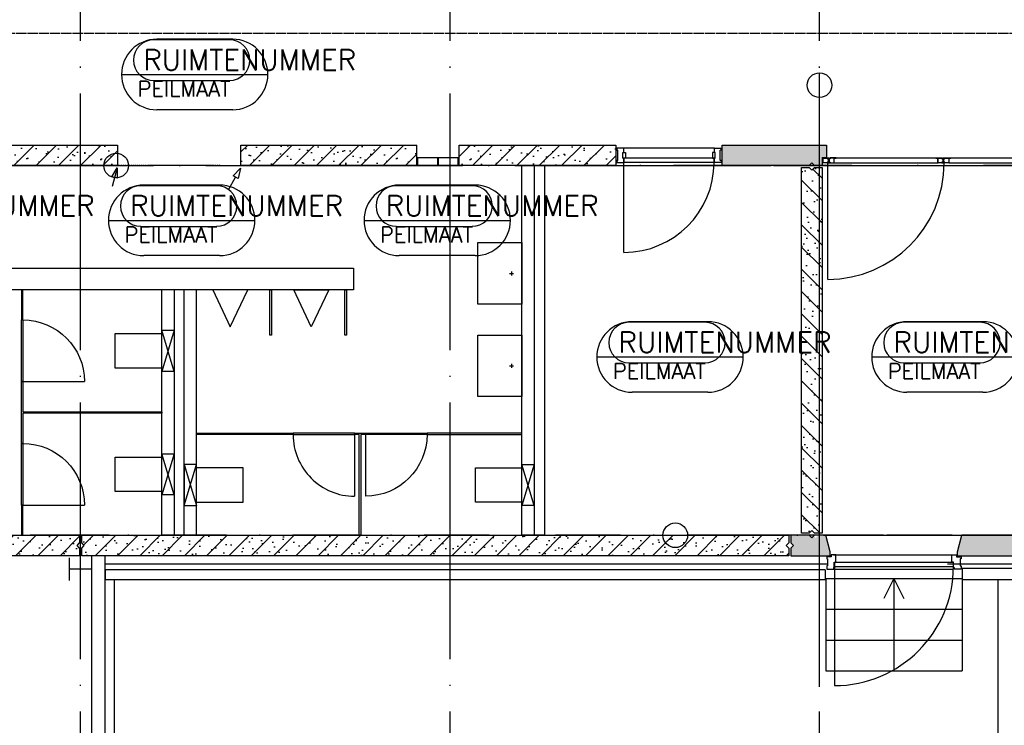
# Model space of a CAD drawing. Extents: x 0 to 1189, y 0 to 841.
# Tile 20 of 24: x 690 to 786, y 486 to 554. Entities that reach past the tile are written whole.
import ezdxf

# ---------------------------------------------------------------- set-up
doc = ezdxf.new("R2010")
doc.units = 0
doc.header["$MEASUREMENT"] = 0
doc.header["$PDSIZE"] = 2
for name, pattern in [('AUSGEZOGEN', [0]), ('B0304', [6, 5, -0.5, 0, -0.5]), ('DASHDOT', [25.4, 12.7, -6.35, 0, -6.35]), ('E0001', [1, 1, 0])]:
    doc.linetypes.add(name, pattern=pattern)
for name, color, linetype in [('AB$1A---_ATTRIB', 8, 'CONTINUOUS'), ('AL$1A---_ALGEMEEN', 8, 'CONTINUOUS'), ('GOTEN', 3, 'CONTINUOUS'), ('STRAMIEN', 1, 'CONTINUOUS')]:
    doc.layers.add(name, color=color, linetype=linetype)
doc.styles.add('ROMANS', font='romans.shx', dxfattribs={"height": 300})
pattern_1 = [(45, (732.3407, 540.2777), (-1.08612, 1.08612), []), (17, (732.3407, 540.2777), (0.4126, 1.27724), [0, -1.3056, -0.7392, 0, -1.0752]), (48, (732.3407, 540.2777), (-0.29465, 1.29875), [0, -1.2928, 0, -1.3184, 0, -1.0624]), (71, (732.3407, 540.2777), (-0.766585, 1.07621), [0, -1.28, 0, -7.68, -1.0528])]

# ---------------------------------------------------------------- blocks, each defined once
blk = doc.blocks.new('30114')
at = {"layer": 'AL$1A---_ALGEMEEN', "color": 15, "linetype": 'AUSGEZOGEN'}
for p, q in [((-18.5, 3), (0, 3)), ((0, 1.5), (-18.5, 1.5)), ((0, 0), (-18.5, 0)), ((0, 21.22636), (0, 48.5)), ((0, 3), (0, 21.22636)), ((42, 1.5), (0, 1.5)), ((61.5, 0), (0, 0)), ((1.5, 50), (38.5, 50)), ((1.5, 21.22636), (1.5, 48.5)), ((1.5, 48.5), (38.5, 48.5)), ((1.5, 3), (1.5, 21.22636)), ((38.5, 48.5), (38.5, 43)), ((40, 48.5), (40, 43)), ((40, 43), (48.5, 43)), ((40, 41.5), (48.5, 41.5)), ((48.5, 8.5), (42, 8.5)), ((48.5, 7), (42, 7)), ((42, 3), (61.5, 3)), ((42, 1.5), (61.5, 1.5)), ((48.5, 41.5), (48.5, 21.22636)), ((48.5, 21.22636), (48.5, 8.5)), ((50, 41.5), (50, 21.22636)), ((50, 21.22636), (50, 8.5))]:
    blk.add_line(p, q, dxfattribs=at)
for centre, radius, start, end in [((-18.5, 1.5), 1.5, 90, 180), ((-18.5, 1.5), 1.5, 180, 270), ((1.5, 48.5), 1.5, 90, 180), ((0, 3), 1.5, 270, 0), ((38.5, 48.5), 1.5, 0, 90), ((40, 43), 1.5, 180, 270), ((42, 5), 3.5, 90, 180), ((42, 5), 3.5, 180, 270), ((42, 5), 2, 90, 180), ((42, 5), 2, 180, 270), ((48.5, 41.5), 1.5, 0, 90), ((48.5, 8.5), 1.5, 270, 0), ((61.5, 1.5), 1.5, 0, 90), ((61.5, 1.5), 1.5, 270, 0)]:
    blk.add_arc(centre, radius, start, end, dxfattribs=at)
blk = doc.blocks.new('30416')
at = {"layer": 'AL$1A---_ALGEMEEN', "color": 15, "linetype": 'AUSGEZOGEN'}
for p, q in [((-21.50002, 50), (9.86174, 50.00002)), ((-21.50002, 48.5), (-2.000015, 48.5)), ((-2.000015, 47), (-21.50002, 47)), ((-10, 31.0621), (-10, 41.5)), ((-10, 8.5), (-10, 31.0621)), ((-8.5, 43), (-2, 43)), ((-8.5, 41.5), (-2, 41.5)), ((-8.5, 31.0621), (-8.5, 41.5)), ((-8.5, 8.5), (-8.5, 31.0621)), ((0, 8.5), (-8.5, 8.5)), ((0, 7), (-8.5, 7)), ((-2.000015, 48.5), (9.86174, 48.5)), ((0, 1.5), (0, 7)), ((1.5, 1.5), (1.5, 7)), ((9.861786, 1.5), (1.5, 1.5)), ((9.861786, 0), (1.5, 0)), ((40, 1.500015), (9.861755, 1.5)), ((9.861786, 50), (38.5, 50.00002)), ((9.861786, 48.5), (38.5, 48.50002)), ((58.50002, 0.000015), (9.861786, 0)), ((38.5, 48.5), (38.5, 31.0621)), ((38.5, 31.06212), (38.5, 3.000015)), ((40, 48.5), (40, 31.0621)), ((40, 31.06212), (40, 3.000015)), ((40, 3.000015), (58.5, 3.000015)), ((58.50002, 1.500015), (40, 1.500015))]:
    blk.add_line(p, q, dxfattribs=at)
for centre, radius, start, end in [((-21.50002, 48.5), 1.5, 90, 180), ((-21.50002, 48.5), 1.5, 180, 270), ((-8.5, 41.5), 1.5, 90, 180), ((-8.5, 8.5), 1.5, 180, 270), ((-2.000015, 45), 3.5, 0, 90.00001), ((-2.000015, 45), 2, 0, 90.00001), ((-2.000015, 45), 3.5, 270, 0), ((-2.000015, 45), 2, 270, 0), ((0, 7), 1.5, 0, 90), ((1.5, 1.5), 1.5, 180, 270), ((38.5, 48.5), 1.5, 0, 90.00001), ((40, 3.000015), 1.5, 180, 270), ((58.50002, 1.500015), 1.5, 0, 90.00001), ((58.50002, 1.500015), 1.5, 270, 0)]:
    blk.add_arc(centre, radius, start, end, dxfattribs=at)
blk = doc.blocks.new('30013')
at = {"layer": 'AL$1A---_ALGEMEEN', "color": 15, "linetype": 'AUSGEZOGEN'}
for p, q in [((0, 48.5), (0, 20.92189)), ((0, 20.92189), (0, 1.5)), ((38.50001, 50), (1.500008, 50)), ((38.50001, 48.5), (1.500008, 48.5)), ((1.500008, 48.5), (1.500008, 20.92189)), ((1.500008, 20.92189), (1.500008, 1.5)), ((1.500008, 1.5), (42.00001, 1.5)), ((1.500008, 0), (61.50001, 0)), ((38.50001, 43), (38.50001, 48.5)), ((40.00001, 43), (40.00001, 48.5)), ((48.50001, 43), (40.00001, 43)), ((48.50001, 41.5), (40.00001, 41.5)), ((42.00001, 8.5), (48.50001, 8.5)), ((42.00001, 7), (48.50001, 7)), ((61.50001, 3), (42.00001, 3)), ((42.00001, 1.5), (61.50001, 1.5)), ((48.50001, 20.92189), (48.50001, 41.5)), ((48.50001, 8.5), (48.50001, 20.92189)), ((50.00001, 20.92189), (50.00001, 41.5)), ((50.00001, 8.5), (50.00001, 20.92189))]:
    blk.add_line(p, q, dxfattribs=at)
for centre, radius, start, end in [((1.500008, 1.5), 1.5, 180, 270), ((1.500015, 48.5), 1.5, 90, 180), ((38.49999, 48.5), 1.5, 0, 90), ((39.99999, 43), 1.5, 180, 270), ((41.99999, 5), 3.5, 90, 180), ((41.99999, 5), 3.5, 180, 270), ((41.99999, 5), 2, 90, 180), ((41.99999, 5), 2, 180, 270), ((48.49999, 41.5), 1.5, 0, 90), ((48.49999, 8.5), 1.5, 270, 0), ((61.50001, 1.5), 1.5, 0, 90), ((61.50001, 1.5), 1.5, 270, 0)]:
    blk.add_arc(centre, radius, start, end, dxfattribs=at)
blk = doc.blocks.new('-954P-KOZ2')
at = {"layer": 'AL$1A---_ALGEMEEN', "ltscale": 2}
blk.add_line((15, 0), (615, 0), dxfattribs=at)
at = {"layer": 'AL$1A---_ALGEMEEN', "color": 15, "ltscale": 2}
blk.add_lwpolyline([(0, 0), (0, -600), (15, -600), (15, 0)], close=True, dxfattribs=at)
at = {"layer": 'AL$1A---_ALGEMEEN', "ltscale": 2}
blk.add_arc((15, 0), 600, 270, 0, dxfattribs=at)
blk = doc.blocks.new('-954JH003')
at = {"layer": 'AL$1A---_ALGEMEEN'}
for p, q in [((200, 120), (-200, 0)), ((-200, 120), (200, 0))]:
    blk.add_line(p, q, dxfattribs=at)
blk.add_lwpolyline([(200, 120), (200, 0), (-200, 0), (-200, 120)], close=True, dxfattribs=at)
blk.add_lwpolyline([(168.1, 0), (168.1, -452.1), (-168.1, -452.1), (-168.1, 0)], dxfattribs=at)
blk = doc.blocks.new('H100005-_871429120740')
at = {"layer": 'AL$1A---_ALGEMEEN'}
blk.add_lwpolyline([(-170, 0), (170, 0), (0, -360)], close=True, dxfattribs=at)
blk = doc.blocks.new('H100017-_871429120740')
at = {"layer": 'AL$1A---_ALGEMEEN'}
for p, q in [((1.2, -120.3), (1.2, -82.5)), ((-17.7, -101.4), (20.1, -101.4))]:
    blk.add_line(p, q, dxfattribs=at)
blk.add_lwpolyline([(-300, -430), (-300, 0), (300, 0), (300, -430)], close=True, dxfattribs=at)
blk = doc.blocks.new('-STR-H2')
at = {"layer": 'AL$1A---_ALGEMEEN', "linetype": 'DASHDOT', "ltscale": 0.5}
blk.add_line((-3600, 0), (-9880, 0), dxfattribs=at)
at = {"layer": 'AL$1A---_ALGEMEEN', "linetype": 'Continuous', "ltscale": 2}
blk.add_circle((-10000, 0), 120, dxfattribs=at)
for p in [(-8560, 0), (-4960, 0)]:
    blk.add_point(p, dxfattribs=at)
blk = doc.blocks.new('-954P1-KHIB')
at = {"layer": 'AL$1A---_ALGEMEEN'}
blk.add_lwpolyline([(-87.4, -105.3), (-61.4, -105.3), (-61.4, -52.3), (-87.4, -52.3)], close=True, dxfattribs=at)

msp = doc.modelspace()

# ---------------------------------------------------------------- hatches: boundary and pattern name
at = {"layer": 'AL$1A---_ALGEMEEN'}
h = msp.add_hatch(dxfattribs=at)
h.set_pattern_fill('PREFB', color=256, scale=0.08, angle=360, style=0)
h.set_pattern_definition([(45, (696.3407, 540.2777), (-1.086116, 1.086116), []), (17, (696.3407, 540.2777), (0.4126, 1.277242), [0, -1.3056, -0.7392, 0, -1.0752]), (48, (696.3407, 540.2777), (-0.29465, 1.29875), [0, -1.2928, 0, -1.3184, 0, -1.0624]), (71, (696.3407, 540.2777), (-0.766585, 1.07621), [0, -1.28, 0, -7.68, -1.0528])])
h.paths.add_polyline_path([(661.491, 540.278), (678.671, 540.278), (678.671, 542.278), (661.491, 542.278)])
h.paths.add_polyline_path([(682.771, 540.278), (699.941, 540.278), (699.941, 542.278), (682.771, 542.278)])
h = msp.add_hatch(dxfattribs=at)
h.set_pattern_fill('PREFB', color=256, scale=0.08, angle=360, style=0)
h.set_pattern_definition(pattern_1)
h.paths.add_polyline_path([(711.941, 540.278), (729.111, 540.278), (729.111, 542.278), (711.941, 542.278)])
h = msp.add_hatch(dxfattribs=at)
h.set_pattern_fill('PREFB', color=256, scale=0.08, angle=360, style=0)
h.set_pattern_definition(pattern_1)
h.paths.add_polyline_path([(748.491, 540.278), (748.491, 542.278), (733.211, 542.278), (733.211, 540.278)])
h = msp.add_hatch(dxfattribs=at)
h.set_pattern_fill('PREFB', color=256, scale=0.08, angle=180, style=0)
h.set_pattern_definition([(225, (768.3407, 540.2777), (1.086116, -1.086116), []), (197, (768.3407, 540.2777), (-0.4126, -1.277242), [0, -1.3056, -0.7392, 0, -1.0752]), (228, (768.3407, 540.2777), (0.29465, -1.29875), [0, -1.2928, 0, -1.3184, 0, -1.0624]), (251, (768.3407, 540.2777), (0.766585, -1.076209), [0, -1.28, 0, -7.68, -1.0528])])
h.paths.add_polyline_path([(769.021, 542.278), (758.771, 542.278), (758.771, 540.278), (767.341, 540.278), (767.591, 540.528), (767.841, 540.278), (768.591, 540.278), (768.591, 541.078), (769.021, 541.078)])
h.paths.add_polyline_path([(842.341, 542.278), (841.591, 542.278), (841.341, 542.028), (841.091, 542.278), (792.041, 542.278), (792.041, 541.078), (792.471, 541.078), (792.471, 540.278), (841.091, 540.278), (841.341, 540.528), (841.591, 540.278), (842.341, 540.278)])
at = {"layer": 'AL$1A---_ALGEMEEN', "ltscale": 2}
h = msp.add_hatch(dxfattribs=at)
h.set_pattern_fill('PREFB', color=256, scale=0.08, angle=270, style=0)
h.set_pattern_definition([(315, (768.5907, 504.2777), (1.086116, 1.086116), []), (287, (768.5907, 504.2777), (1.277242, -0.4126), [0, -1.3056, -0.7392, 0, -1.0752]), (318, (768.5907, 504.2777), (1.29875, 0.29465), [0, -1.2928, 0, -1.3184, 0, -1.0624]), (341, (768.5907, 504.2777), (1.07621, 0.766585), [0, -1.28, 0, -7.68, -1.0528])])
h.paths.add_polyline_path([(767.341, 540.078), (766.591, 540.078), (766.591, 504.478), (767.341, 504.478), (767.591, 504.728), (767.841, 504.478), (768.591, 504.478), (768.591, 540.078), (767.841, 540.078), (767.591, 539.828)])
h = msp.add_hatch(dxfattribs=at)
h.set_pattern_fill('PREFB', color=256, scale=0.08, angle=360, style=0)
h.set_pattern_definition([(45, (696.3407, 504.2777), (-1.086116, 1.086116), []), (17, (696.3407, 504.2777), (0.4126, 1.277242), [0, -1.3056, -0.7392, 0, -1.0752]), (48, (696.3407, 504.2777), (-0.29465, 1.29875), [0, -1.2928, 0, -1.3184, 0, -1.0624]), (71, (696.3407, 504.2777), (-0.766585, 1.076209), [0, -1.28, 0, -7.68, -1.0528])])
h.paths.add_polyline_path([(622.441, 503.528), (622.691, 503.278), (622.441, 503.028), (622.441, 502.278), (696.241, 502.278), (696.241, 503.028), (695.991, 503.278), (696.241, 503.528), (696.241, 504.278), (622.441, 504.278)])
h = msp.add_hatch(dxfattribs=at)
h.set_pattern_fill('PREFB', color=256, scale=0.08, angle=360, style=0)
h.set_pattern_definition([(45, (732.3407, 504.2777), (-1.086116, 1.086116), []), (17, (732.3407, 504.2777), (0.4126, 1.277242), [0, -1.3056, -0.7392, 0, -1.0752]), (48, (732.3407, 504.2777), (-0.29465, 1.29875), [0, -1.2928, 0, -1.3184, 0, -1.0624]), (71, (732.3407, 504.2777), (-0.766585, 1.07621), [0, -1.28, 0, -7.68, -1.0528])])
h.paths.add_polyline_path([(696.441, 504.278), (696.441, 503.528), (696.691, 503.278), (696.441, 503.028), (696.441, 502.278), (765.341, 502.278), (765.341, 503.028), (765.091, 503.278), (765.341, 503.528), (765.341, 504.278)])
h = msp.add_hatch(dxfattribs=at)
h.set_pattern_fill('PREFB', color=256, scale=0.08, angle=360, style=0)
h.set_pattern_definition([(45, (768.3407, 504.2777), (-1.086116, 1.086116), []), (17, (768.3407, 504.2777), (0.4126, 1.277242), [0, -1.3056, -0.7392, 0, -1.0752]), (48, (768.3407, 504.2777), (-0.29465, 1.29875), [0, -1.2928, 0, -1.3184, 0, -1.0624]), (71, (768.3407, 504.2777), (-0.766585, 1.076209), [0, -1.28, 0, -7.68, -1.0528])])
h.paths.add_polyline_path([(781.791, 502.678), (781.791, 502.278), (842.341, 502.278), (842.341, 504.278), (841.591, 504.278), (841.341, 504.028), (841.091, 504.278), (782.219, 504.278)])
h.paths.add_polyline_path([(765.541, 502.278), (769.391, 502.278), (769.391, 502.678), (768.962, 504.278), (768.211, 504.278), (767.961, 504.028), (767.711, 504.278), (765.541, 504.278), (765.541, 503.528), (765.791, 503.278), (765.541, 503.028)])

# ---------------------------------------------------------------- linework, layer by layer
at = {"layer": 'AL$1A---_ALGEMEEN', "linetype": 'ByBlock'}
for p, q in [((710.85, 552.517), (703.466, 552.517)), ((711.155, 552.574), (703.753, 552.574)), ((700.321, 549.143), (714.587, 549.143)), ((710.868, 548.527), (703.466, 548.527)), ((711.155, 545.711), (703.753, 545.711)), ((709.581, 538.315), (702.196, 538.315)), ((709.886, 538.373), (702.483, 538.373)), ((734.483, 538.315), (727.098, 538.315)), ((734.787, 538.373), (727.385, 538.373)), ((699.052, 534.941), (713.318, 534.941)), ((723.953, 534.941), (738.219, 534.941)), ((709.599, 534.325), (702.196, 534.325)), ((734.5, 534.325), (727.098, 534.325)), ((709.886, 531.509), (702.483, 531.509)), ((734.787, 531.509), (727.385, 531.509)), ((757.166, 525.014), (749.781, 525.014)), ((757.471, 525.071), (750.068, 525.071)), ((783.958, 525.014), (776.573, 525.014)), ((784.263, 525.071), (776.86, 525.071)), ((746.637, 521.639), (760.903, 521.639)), ((757.184, 521.024), (749.781, 521.024)), ((773.428, 521.639), (787.694, 521.639)), ((783.975, 521.024), (776.573, 521.024)), ((757.471, 518.208), (750.068, 518.208)), ((784.263, 518.208), (776.86, 518.208))]:
    msp.add_line(p, q, dxfattribs=at)
at = {"layer": 'AL$1A---_ALGEMEEN', "linetype": 'DASHDOT'}
for p, q in [((768.341, 489.534), (768.341, 549.255)), ((848.004, 540.278), (758.119, 540.278)), ((848.004, 504.278), (758.119, 504.278))]:
    msp.add_line(p, q, dxfattribs=at)
at = {"layer": 'AL$1A---_ALGEMEEN', "linetype": 'DASHDOT', "ltscale": 0.5}
for p, q in [((768.341, 501.593), (768.341, 546.903)), ((760.463, 540.278), (701.005, 540.278)), ((751.041, 540.278), (847.579, 540.278)), ((699.125, 504.278), (617.715, 504.278)), ((774.559, 504.278), (689.815, 504.278)), ((845.256, 504.278), (755.485, 504.278))]:
    msp.add_line(p, q, dxfattribs=at)
at = {"layer": 'AL$1A---_ALGEMEEN', "linetype": 'Continuous'}
for p, q in [((711.941, 540.278), (711.941, 542.278)), ((711.941, 542.278), (729.111, 542.278)), ((729.111, 540.278), (729.111, 542.278)), ((733.211, 540.278), (733.211, 542.278)), ((733.211, 542.278), (748.491, 542.278)), ((748.491, 542.278), (748.491, 540.278)), ((758.861, 540.278), (758.861, 542.278)), ((758.861, 542.278), (769.021, 542.278)), ((769.021, 542.278), (769.021, 541.078)), ((729.111, 540.278), (711.941, 540.278)), ((748.491, 540.278), (733.211, 540.278)), ((767.341, 540.278), (758.861, 540.278)), ((767.591, 540.528), (767.341, 540.278)), ((767.841, 540.278), (767.591, 540.528)), ((768.591, 540.278), (767.841, 540.278)), ((768.591, 541.078), (768.591, 540.278)), ((768.591, 541.078), (769.021, 541.078)), ((766.591, 504.478), (766.591, 540.078)), ((766.591, 540.078), (767.341, 540.078)), ((767.341, 540.078), (767.591, 539.828)), ((767.591, 539.828), (767.841, 540.078)), ((767.841, 540.078), (768.591, 540.078)), ((768.591, 540.078), (768.591, 504.478)), ((767.341, 504.478), (767.591, 504.728)), ((767.591, 504.728), (767.841, 504.478)), ((622.441, 504.278), (696.241, 504.278)), ((696.241, 504.278), (696.241, 503.528)), ((696.441, 503.528), (696.441, 504.278)), ((696.541, 504.278), (765.341, 504.278)), ((765.341, 504.278), (765.341, 503.528)), ((765.541, 504.278), (765.541, 503.528)), ((767.341, 504.278), (765.541, 504.278)), ((767.341, 504.478), (766.591, 504.478)), ((767.341, 504.278), (767.591, 504.028)), ((767.591, 504.028), (767.841, 504.278)), ((768.591, 504.478), (767.841, 504.478)), ((768.962, 504.278), (767.841, 504.278)), ((769.391, 502.678), (768.962, 504.278)), ((781.791, 502.678), (782.219, 504.278)), ((804.141, 504.278), (782.219, 504.278)), ((695.991, 503.278), (696.241, 503.528)), ((696.241, 503.028), (695.991, 503.278)), ((696.241, 503.028), (696.241, 502.278)), ((696.691, 503.278), (696.441, 503.528)), ((696.441, 503.028), (696.691, 503.278)), ((696.441, 502.278), (696.441, 503.028)), ((765.341, 503.528), (765.091, 503.278)), ((765.091, 503.278), (765.341, 503.028)), ((765.341, 503.028), (765.341, 502.278)), ((765.791, 503.278), (765.541, 503.528)), ((765.541, 503.028), (765.791, 503.278)), ((765.541, 503.028), (765.541, 502.278)), ((696.241, 502.278), (622.441, 502.278)), ((765.341, 502.278), (696.441, 502.278)), ((765.541, 502.278), (769.391, 502.278)), ((769.391, 502.278), (769.391, 502.678)), ((781.791, 502.278), (781.791, 502.678)), ((781.791, 502.278), (842.341, 502.278))]:
    msp.add_line(p, q, dxfattribs=at)
at = {"layer": 'AL$1A---_ALGEMEEN', "ltscale": 2}
for p, q in [((748.591, 541.788), (748.491, 541.788)), ((749.261, 541.973), (748.591, 541.973)), ((748.591, 541.788), (748.681, 541.788)), ((748.681, 540.768), (748.681, 541.788)), ((749.171, 541.013), (749.171, 541.543)), ((749.171, 541.543), (749.261, 541.543)), ((758.091, 541.973), (749.261, 541.973)), ((749.261, 541.543), (749.261, 541.973)), ((758.091, 541.973), (758.761, 541.973)), ((758.091, 541.543), (758.091, 541.973)), ((758.181, 541.543), (758.091, 541.543)), ((758.181, 541.013), (758.181, 541.543)), ((758.761, 541.788), (758.671, 541.788)), ((758.671, 540.768), (758.671, 541.788)), ((758.861, 541.788), (758.761, 541.788)), ((729.111, 541.078), (733.211, 541.078)), ((729.111, 540.278), (733.211, 540.278)), ((729.211, 541.078), (731.111, 541.078)), ((729.211, 540.278), (729.211, 541.078)), ((731.111, 540.278), (729.211, 540.278)), ((731.111, 541.078), (731.111, 540.278)), ((731.211, 541.078), (733.111, 541.078)), ((731.211, 540.278), (731.211, 541.078)), ((733.111, 540.278), (731.211, 540.278)), ((733.111, 541.078), (733.111, 540.278)), ((740.541, 540.278), (740.541, 504.278)), ((748.591, 540.768), (748.491, 540.768)), ((748.591, 540.768), (748.681, 540.768)), ((748.591, 540.768), (748.591, 540.583)), ((748.591, 540.583), (749.261, 540.583)), ((749.171, 541.013), (749.261, 541.013)), ((749.261, 540.583), (749.261, 541.013)), ((758.091, 540.583), (749.261, 540.583)), ((749.281, 531.823), (749.281, 540.613)), ((758.181, 541.013), (758.091, 541.013)), ((758.091, 540.583), (758.091, 541.013)), ((758.761, 540.583), (758.091, 540.583)), ((758.761, 540.768), (758.671, 540.768)), ((758.861, 540.768), (758.761, 540.768)), ((758.761, 540.768), (758.761, 540.583)), ((769.156, 529.198), (769.156, 540.528)), ((769.756, 540.528), (779.886, 540.528)), ((769.956, 541.028), (779.686, 541.028)), ((780.936, 540.528), (791.986, 540.528)), ((781.136, 541.028), (791.786, 541.028)), ((697.441, 231.278), (697.441, 502.278)), ((698.681, 502.278), (698.681, 230.038)), ((769.487, 502.178), (769.039, 502.178)), ((769.039, 502.178), (769.039, 501.978)), ((769.039, 501.978), (769.129, 501.978)), ((769.129, 501.978), (769.129, 501.288)), ((769.939, 502.378), (769.487, 502.378)), ((769.487, 502.378), (769.487, 502.178)), ((769.709, 502.378), (781.409, 502.378)), ((769.939, 501.658), (769.939, 502.378)), ((781.239, 502.378), (781.691, 502.378)), ((781.239, 501.658), (781.239, 502.378)), ((781.691, 502.378), (781.691, 502.178)), ((781.691, 502.178), (782.139, 502.178)), ((782.139, 501.978), (782.049, 501.978)), ((782.049, 501.978), (782.049, 501.288)), ((782.139, 502.178), (782.139, 501.978)), ((769.077, 501.474), (698.748, 501.478)), ((768.899, 500.923), (698.748, 500.927)), ((698.748, 499.928), (698.748, 500.927)), ((768.899, 500.923), (768.899, 499.924)), ((769.129, 501.288), (769.039, 501.288)), ((769.039, 501.288), (769.039, 500.988)), ((769.039, 500.988), (769.709, 500.988)), ((769.709, 501.148), (769.769, 501.148)), ((769.709, 501.148), (769.709, 500.988)), ((769.709, 500.988), (781.409, 500.988)), ((769.769, 501.148), (769.769, 501.658)), ((769.769, 501.658), (769.939, 501.658)), ((769.789, 501.238), (769.789, 489.638)), ((843.141, 501.478), (780.801, 501.478)), ((781.409, 501.658), (781.239, 501.658)), ((781.409, 501.148), (781.409, 501.658)), ((781.469, 501.148), (781.409, 501.148)), ((781.469, 501.148), (781.469, 500.988)), ((782.139, 500.988), (781.469, 500.988)), ((782.049, 501.288), (782.139, 501.288)), ((782.139, 501.288), (782.139, 500.988)), ((782.239, 501.078), (843.541, 501.078)), ((782.239, 501.078), (782.239, 500.078)), ((768.899, 499.924), (698.748, 499.928)), ((699.631, 229.088), (699.631, 499.928)), ((768.939, 500.074), (782.239, 500.078)), ((768.939, 500.074), (768.942, 491.074)), ((775.589, 500.076), (774.62, 498.125)), ((775.589, 500.076), (776.559, 498.126)), ((775.589, 500.076), (775.592, 491.076)), ((782.239, 500.078), (782.242, 491.078)), ((844.691, 499.928), (782.239, 499.928)), ((785.71, 499.928), (785.71, 328.53)), ((768.94, 497.074), (782.24, 497.078)), ((768.941, 494.074), (782.241, 494.078)), ((768.942, 491.074), (782.242, 491.078))]:
    msp.add_line(p, q, dxfattribs=at)
at = {"layer": 'AL$1A---_ALGEMEEN'}
for p, q in [((699.894, 540.071), (699.404, 538.244)), ((710.752, 537.915), (711.445, 539.154))]:
    msp.add_line(p, q, dxfattribs=at)
at = {"layer": 'AL$1A---_ALGEMEEN', "linetype": 'Continuous'}
msp.add_lwpolyline([(682.771, 542.278), (699.941, 542.278), (699.941, 540.278), (682.771, 540.278)], dxfattribs=at)
at = {"layer": 'AL$1A---_ALGEMEEN', "ltscale": 2}
for points in [[(748.591, 541.973), (748.591, 541.788)], [(758.761, 541.973), (758.761, 541.788)], [(739.341, 540.278), (741.541, 540.278), (741.541, 504.278), (739.341, 504.278), (739.341, 540.278)], [(690.566, 525.24), (690.716, 525.24), (690.716, 528.178), (690.566, 528.178), (690.566, 525.24)], [(704.241, 504.278), (704.241, 528.178)], [(707.641, 504.278), (707.641, 528.178)], [(704.241, 516.153), (690.716, 516.153), (690.716, 513.215), (690.566, 513.215), (690.566, 519.24), (690.716, 519.24), (690.716, 516.303), (704.241, 516.303), (704.241, 516.153), (704.241, 516.303)], [(723.491, 504.278), (723.491, 514.078), (723.041, 514.078), (723.041, 514.228), (724.091, 514.228), (724.091, 514.078), (723.641, 514.078), (723.641, 504.278), (723.491, 504.278), (723.641, 504.278)], [(690.566, 504.278), (690.716, 504.278), (690.716, 507.215), (690.566, 507.215), (690.566, 504.278)]]:
    msp.add_lwpolyline(points, dxfattribs=at)
at = {"layer": 'AL$1A---_ALGEMEEN'}
for points in [[(757.921, 541.013), (758.181, 541.013), (758.181, 541.543), (757.921, 541.543)], [(758.071, 540.613), (758.071, 541.003), (749.281, 541.003), (749.281, 540.613)], [(699.894, 540.071), (699.894, 539.036), (699.376, 539.175)], [(711.933, 540.027), (711.679, 539.024), (711.211, 539.285)]]:
    msp.add_lwpolyline(points, close=True, dxfattribs=at)
at = {"layer": 'AL$1A---_ALGEMEEN', "ltscale": 2}
for points in [[(688.941, 530.278), (722.941, 530.278), (722.941, 528.178), (688.941, 528.178)], [(705.441, 504.278), (706.441, 504.278), (706.441, 528.178), (705.441, 528.178)], [(714.941, 528.178), (714.941, 523.778), (714.791, 523.778), (714.791, 528.178)], [(722.241, 528.178), (722.241, 523.778), (722.091, 523.778), (722.091, 528.178)], [(717.041, 514.228), (717.041, 514.078), (707.641, 514.078), (707.641, 514.228)], [(730.091, 514.228), (730.091, 514.078), (739.341, 514.078), (739.341, 514.228)], [(769.789, 501.638), (769.789, 501.238), (781.389, 501.238), (781.389, 501.638)]]:
    msp.add_lwpolyline(points, close=True, dxfattribs=at)
at = {"layer": 'AL$1A---_ALGEMEEN', "linetype": 'ByBlock', "ltscale": 2}
for points in [[(695.241, 499.878), (695.241, 502.078)], [(697.441, 499.878), (697.441, 502.078)], [(697.441, 500.978), (695.241, 500.978)]]:
    msp.add_lwpolyline(points, dxfattribs=at)
at = {"layer": 'AL$1A---_ALGEMEEN', "linetype": 'Continuous', "ltscale": 2}
for centre in [(768.341, 548.103), (699.805, 540.278), (754.285, 504.278)]:
    msp.add_circle(centre, 1.2, dxfattribs=at)
at = {"layer": 'AL$1A---_ALGEMEEN', "linetype": 'ByBlock'}
for centre, radius, start, end in [((703.753, 549.143), 3.432, 90, 270), ((703.466, 550.541), 1.976, 90, 270), ((710.85, 550.541), 1.976, 270, 90), ((711.155, 549.143), 3.432, 270, 90), ((702.483, 534.941), 3.432, 90, 270), ((702.196, 536.339), 1.976, 90, 270), ((709.581, 536.339), 1.976, 270, 90), ((709.886, 534.941), 3.432, 270, 90), ((727.385, 534.941), 3.432, 90, 270), ((727.098, 536.339), 1.976, 90, 270), ((734.483, 536.339), 1.976, 270, 90), ((734.787, 534.941), 3.432, 270, 90), ((750.068, 521.639), 3.432, 90, 270), ((749.781, 523.038), 1.976, 90, 270), ((757.166, 523.038), 1.976, 270, 90), ((757.471, 521.639), 3.432, 270, 90), ((776.86, 521.639), 3.432, 90, 270), ((776.573, 523.038), 1.976, 90, 270), ((783.958, 523.038), 1.976, 270, 90), ((784.263, 521.639), 3.432, 270, 90)]:
    msp.add_arc(centre, radius, start, end, dxfattribs=at)
at = {"layer": 'AL$1A---_ALGEMEEN', "ltscale": 2}
for centre, radius, end in [((749.281, 540.613), 8.79, 359.80445), ((769.156, 540.528), 11.33, 0), ((769.789, 501.238), 11.6, 0)]:
    msp.add_arc(centre, radius, 270, end, dxfattribs=at)
at = {"layer": 'AL$1A---_ALGEMEEN', "linetype": 'Continuous', "ltscale": 2}
for p in [(732.341, 540.278), (768.341, 540.278), (768.341, 540.278), (696.341, 504.278), (696.341, 504.278), (732.341, 504.278), (768.341, 504.278), (768.341, 504.278), (768.341, 504.278)]:
    msp.add_point(p, dxfattribs=at)
at = {"layer": 'GOTEN', "linetype": 'E0001'}
msp.add_line((839.558, 553.13), (645.334, 553.13), dxfattribs=at)
at = {"layer": 'STRAMIEN', "color": 8, "linetype": 'B0304', "ltscale": 5}
for p, q in [((696.341, 131.008), (696.341, 737.278)), ((732.341, 131.008), (732.341, 737.278)), ((768.341, 131.008), (768.341, 737.278)), ((46.341, 540.278), (915.441, 540.278)), ((46.341, 504.278), (915.441, 504.278))]:
    msp.add_line(p, q, dxfattribs=at)

# ---------------------------------------------------------------- block references
at = {"layer": 'AL$1A---_ALGEMEEN', "linetype": 'DASHDOT', "ltscale": 0.5, "xscale": 0.009999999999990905, "yscale": 0.009999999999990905, "zscale": 0.00999999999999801}
msp.add_blockref('-STR-H2', (745.941, 540.278), dxfattribs=at)
at = {"layer": 'AL$1A---_ALGEMEEN', "ltscale": 2, "extrusion": (0, 0, -1), "xscale": 0.00999999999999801, "yscale": 0.00999999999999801, "zscale": -0.01}
msp.add_blockref('-954P1-KHIB', (-748.557, 542.065), dxfattribs=at)
at = {"layer": 'AL$1A---_ALGEMEEN', "ltscale": 2, "yscale": 0.009999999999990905, "zscale": 0.00999999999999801}
for name, p, xscale, rotation in [('30013', (768.691, 541.028), -0.009999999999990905, 180), ('30416', (769.371, 541.028), -0.009999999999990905, 180), ('30416', (780.271, 541.028), 0.009999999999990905, 180), ('30114', (780.951, 541.028), 0.009999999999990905, 180), ('H100017-_871429120740', (739.341, 529.778), 0.009999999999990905, 270), ('-954P-KOZ2', (690.566, 519.24), -0.009999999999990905, 180), ('-954JH003', (704.241, 522.24), 0.009999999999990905, 270), ('H100017-_871429120740', (739.341, 520.778), 0.009999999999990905, 270), ('-954P-KOZ2', (723.041, 514.228), 0.009999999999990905, 270), ('-954P-KOZ2', (724.091, 514.228), -0.009999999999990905, 90), ('-954P-KOZ2', (690.566, 507.215), -0.009999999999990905, 180), ('-954JH003', (704.241, 510.215), 0.009999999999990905, 270), ('-954JH003', (707.641, 509.178), -0.009999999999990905, 90), ('-954JH003', (739.341, 509.178), 0.009999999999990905, 270)]:
    msp.add_blockref(name, p, dxfattribs=dict(at, xscale=xscale, rotation=rotation))
for p, xscale in [((710.916, 528.178), -0.009999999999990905), ((718.816, 528.178), 0.009999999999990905)]:
    msp.add_blockref('H100005-_871429120740', p, dxfattribs=dict(at, xscale=xscale))

# ---------------------------------------------------------------- texts
at = {"layer": 'AB$1A---_ATTRIB', "linetype": 'Continuous', "style": 'ROMANS'}
for tag, p, height in [('RUIMTENUMMER', (702.433, 549.576), 2), ('PEILMAAT', (701.888, 547), 1.5), ('RUIMTENUMMER', (676.956, 535.375), 2), ('RUIMTENUMMER', (701.163, 535.375), 2), ('RUIMTENUMMER', (726.065, 535.375), 2), ('PEILMAAT', (700.619, 532.798), 1.5), ('PEILMAAT', (725.52, 532.798), 1.5), ('RUIMTENUMMER', (748.748, 522.073), 2), ('RUIMTENUMMER', (775.54, 522.073), 2), ('PEILMAAT', (748.204, 519.497), 1.5), ('PEILMAAT', (774.996, 519.497), 1.5)]:
    msp.add_attdef(tag, p, '', height=height, dxfattribs=at)

doc.saveas('drawing.dxf')
